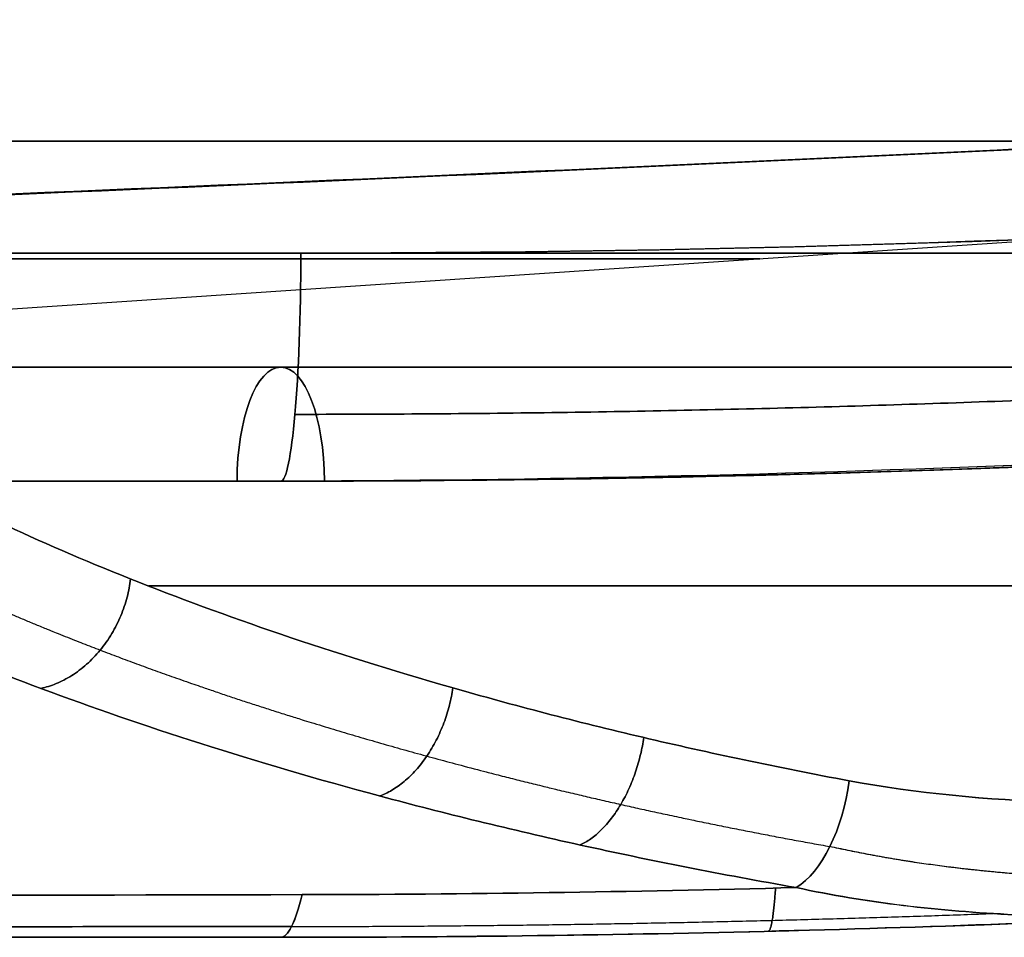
# Model space of a CAD drawing. Header units: millimetres. Extents: x -66 to 114, y 79 to 395.
# Tile 14 of 239: x 16.31 to 20.62, y 78.97 to 83. Entities that reach past the tile are written whole.
import ezdxf

# ---------------------------------------------------------------- set-up
doc = ezdxf.new("R2010")
doc.units = ezdxf.units.MM
doc.layers.add('Layer 01', color=18, linetype='Continuous', true_color=0x000000)

# ---------------------------------------------------------------- blocks, each defined once
blk = doc.blocks.new('Block 01')
at = {"layer": 'Layer 01'}
for p, q in [((6.4369, 81.0694), (35.1896, 82.9969)), ((15.4728, 81.9733, -27.9079), (27.3515, 81.9733, -27.9079)), ((15.4735, 81.9733, 27.7985), (27.3601, 81.9733, 27.7985)), ((17.45, 81.4733, -7.2987), (11.4875, 81.4733, -4.829)), ((17.45, 81.4733, 7.1987), (11.523, 81.4733, 4.7437)), ((4.5668, 80.9733, -11.2726), (17.45, 80.9733, -11.2726)), ((4.5668, 80.9733, 11.1726), (17.45, 80.9733, 11.1726)), ((6.4497, 80.9733, -0.05), (17.45, 80.9733, -0.05)), ((-17.55, 78.9733, -0.05), (17.45, 78.9733, -0.05))]:
    blk.add_line(p, q, dxfattribs=at)
for centre, radius, end in [((17.45, 164.8483, -0.05), 83.875, 281.897755), ((17.45, 164.8483, -0.05), 85.875, 284.627089), ((17.45, 164.8483, -12.0582), 83.875, 276.974893), ((17.45, 164.8483, 11.9582), 83.875, 276.974893)]:
    blk.add_arc(centre, radius, 270, end, dxfattribs=at)
at = {"layer": 'Layer 01', "extrusion": (-2.67785e-13, -1, -4.55218e-12)}
blk.add_arc((11.95, -84.8, -82.4646), 124.3135, 84.794876, 88.380129, dxfattribs=at)
at = {"layer": 'Layer 01', "extrusion": (-1.12826e-15, -1, 4.96171e-14)}
blk.add_arc((11.95, 84.7, -82.4646), 124.3135, 271.619871, 275.205124, dxfattribs=at)
at = {"layer": 'Layer 01', "extrusion": (0, 1, 0)}
for centre, radius, start, end in [((0, 0, 81.9485), 19.5501, 90, 270), ((-11.95, -84.8, 81.9733), 123.8135, 92.751047, 95.205124), ((-24.95, -28.5663, 80.5138), 10, 36.09521, 83.20703), ((-24.95, 28.4663, 80.5138), 10, 276.79297, 323.90466)]:
    blk.add_arc(centre, radius, start, end, dxfattribs=at)
at = {"layer": 'Layer 01', "extrusion": (-2.73214e-15, -1, 3.44529e-14)}
blk.add_arc((-0.05, 181.3091, -81.9733), 199.3591, 274.006782, 275.061435, dxfattribs=at)
at = {"layer": 'Layer 01', "extrusion": (-2.72852e-14, -1, -3.9306e-13)}
blk.add_arc((-0.05, -181.4091, -81.9733), 199.3591, 84.938565, 85.993218, dxfattribs=at)
at = {"layer": 'Layer 01', "extrusion": (-6.11679e-17, -1, -5.43141e-17)}
blk.add_arc((24.95, 28.4663, -81.9733), 9.5, 180, 263.20703, dxfattribs=at)
at = {"layer": 'Layer 01', "extrusion": (-4.41204e-17, -1, 3.91768e-17)}
blk.add_arc((24.95, -28.5663, -81.9733), 9.5, 96.79297, 180, dxfattribs=at)
at = {"layer": 'Layer 01', "extrusion": (-6.17968e-16, 1, -1.03634e-14)}
blk.add_arc((-11.95, -84.8, 81.9733), 123.8135, 91.619871, 95.205124, dxfattribs=at)
at = {"layer": 'Layer 01', "extrusion": (7.03639e-16, 1, -1.18001e-14)}
blk.add_arc((-11.95, 84.7, 81.9733), 123.8135, 264.794876, 268.380129, dxfattribs=at)
at = {"layer": 'Layer 01', "extrusion": (-0.996101, -3.18282e-16, -0.088224)}
blk.add_arc((-81.9733, -17.7526, -15.946), 1, 270, 0, dxfattribs=at)
at = {"layer": 'Layer 01', "extrusion": (-0.996101, -2.37259e-16, 0.088224)}
blk.add_arc((-81.9733, 17.653, -15.9548), 1, 360, 90, dxfattribs=at)
at = {"layer": 'Layer 01', "extrusion": (-5.25522e-17, -1, 5.62786e-17)}
blk.add_arc((24.95, -28.5663, -81.4733), 10, 96.79297, 169.28494, dxfattribs=at)
at = {"layer": 'Layer 01', "extrusion": (2.32538e-17, -1, 2.49027e-17)}
blk.add_arc((24.95, 28.4663, -81.4733), 10, 190.71506, 263.20703, dxfattribs=at)
at = {"layer": 'Layer 01', "extrusion": (0.92388, 7.2235e-17, -0.382683)}
blk.add_arc((80.9733, -0.0653, 18.9148), 0.5, 270, 89.975, dxfattribs=at)
at = {"layer": 'Layer 01', "extrusion": (0.92388, 4.33356e-16, 0.382683)}
blk.add_arc((80.9733, -0.0271, 18.8765), 0.5, 270, 90, dxfattribs=at)
at = {"layer": 'Layer 01', "extrusion": (-2.66546e-15, 1, 3.36121e-14)}
blk.add_arc((0.05, 181.3091, 80.9733), 198.3591, 264.938565, 265.993218, dxfattribs=at)
at = {"layer": 'Layer 01', "extrusion": (3.21398e-14, 1, 4.54524e-13)}
blk.add_arc((0.05, -181.4091, 80.9733), 198.3591, 94.006782, 95.061435, dxfattribs=at)
at = {"layer": 'Layer 01', "extrusion": (0.855636, -0.151506, 0.494907)}
blk.add_arc((81.8731, -19.6476, -4.8585), 0.5, 203.6412, 275.0082, dxfattribs=at)
at = {"layer": 'Layer 01', "extrusion": (0.855636, -0.151506, -0.494907)}
blk.add_arc((81.8731, 19.5607, -4.809), 0.5, 84.9918, 156.3588, dxfattribs=at)
at = {"layer": 'Layer 01', "extrusion": (-0.995913, 1.55829e-14, 0.090323)}
blk.add_arc((-81.9733, 20.1384, -15.6952), 3, 360, 20.3378, dxfattribs=at)
at = {"layer": 'Layer 01', "extrusion": (-0.995913, -3.99961e-14, -0.090323)}
blk.add_arc((-81.9733, -20.238, -15.6862), 3, 339.6622, 0, dxfattribs=at)
at = {"layer": 'Layer 01'}
for points, knots in [([(13.8801, 82.1385, -17.5627), (16.587, 82.2411, -17.3731), (19.2869, 82.3625, -17.1285), (24.6733, 82.6248, -16.5296), (27.3599, 82.7658, -16.1753), (30.0401, 82.9122, -15.7661)], [-16.283738, -16.283738, -16.283738, -16.283738, -8.141869, -8.141869, 0, 0, 0, 0]), ([(30.0077, 82.9073, 15.671), (27.3329, 82.761, 16.079), (24.6517, 82.62, 16.4322), (19.276, 82.3576, 17.0295), (16.5816, 82.236, 17.2735), (13.8801, 82.1333, 17.4627)], [-16.251094, -16.251094, -16.251094, -16.251094, -8.125547, -8.125547, 0, 0, 0, 0]), ([(19.9431, 79.6597, 19.81), (19.63, 79.7179, 19.9911), (19.3282, 79.7818, 20.1883), (18.7467, 79.9187, 20.6145), (18.4658, 79.9922, 20.845), (17.6709, 80.2198, 21.572), (17.2014, 80.3813, 22.105), (16.584, 80.6273, 22.9766), (16.3919, 80.7104, 23.2809), (16.0424, 80.8744, 23.9075), (15.8856, 80.9549, 24.2279), (15.4681, 81.1899, 25.2104), (15.2594, 81.3379, 25.8934), (15.1244, 81.4733, 26.607)], [0, 0, 0, 0, 1.099354, 1.099354, 2.198708, 2.198708, 4.397415, 4.397415, 5.496769, 5.496769, 6.596123, 6.596123, 8.794831, 8.794831, 8.794831, 8.794831]), ([(15.1244, 81.4733, -26.707), (15.2594, 81.3379, -25.9934), (15.4681, 81.1899, -25.3104), (15.8856, 80.9549, -24.3279), (16.0424, 80.8744, -24.0075), (16.3919, 80.7104, -23.3809), (16.584, 80.6273, -23.0766), (17.2014, 80.3813, -22.205), (17.6709, 80.2198, -21.672), (18.4658, 79.9922, -20.945), (18.7467, 79.9187, -20.7145), (19.3282, 79.7818, -20.2883), (19.63, 79.7179, -20.0911), (19.9431, 79.6597, -19.91)], [0, 0, 0, 0, 2.198708, 2.198708, 3.298062, 3.298062, 4.397415, 4.397415, 6.596123, 6.596123, 7.695477, 7.695477, 8.794831, 8.794831, 8.794831, 8.794831]), ([(14.646, 80.9819, 26.6053), (14.7885, 80.8476, 25.8619), (15.0089, 80.7008, 25.1509), (15.4497, 80.468, 24.1288), (15.6151, 80.3883, 23.7956), (15.9839, 80.226, 23.1443), (16.1864, 80.1438, 22.8284), (16.8368, 79.9008, 21.9239), (17.3307, 79.7415, 21.3718), (18.1653, 79.5175, 20.6195), (18.4599, 79.4452, 20.3813), (19.0685, 79.3109, 19.9413), (19.3839, 79.2484, 19.738), (19.7106, 79.1914, 19.5514)], [0, 0, 0, 0, 2.287094, 2.287094, 3.430641, 3.430641, 4.574188, 4.574188, 6.861282, 6.861282, 8.004829, 8.004829, 9.148376, 9.148376, 9.148376, 9.148376]), ([(19.7106, 79.1914, -19.6514), (19.3839, 79.2484, -19.838), (19.0685, 79.3109, -20.0413), (18.4599, 79.4452, -20.4813), (18.1653, 79.5175, -20.7195), (17.3307, 79.7415, -21.4718), (16.8368, 79.9008, -22.0239), (16.1864, 80.1438, -22.9284), (15.9839, 80.226, -23.2443), (15.6151, 80.3883, -23.8956), (15.4497, 80.468, -24.2288), (15.0089, 80.7008, -25.2509), (14.7885, 80.8476, -25.9619), (14.646, 80.9819, -26.7053)], [0, 0, 0, 0, 1.143547, 1.143547, 2.287094, 2.287094, 4.574188, 4.574188, 5.717735, 5.717735, 6.861282, 6.861282, 9.148376, 9.148376, 9.148376, 9.148376]), ([(19.9431, 79.6597, -19.91), (20.2404, 79.6044, -19.738), (20.546, 79.5765, -19.5817), (21.1727, 79.5543, -19.3007), (21.4939, 79.5604, -19.1761), (21.8229, 79.5775, -19.0678)], [0, 0, 0, 0, 1.035375, 1.035375, 2.07075, 2.07075, 2.07075, 2.07075]), ([(21.8229, 79.5775, 18.9678), (21.495, 79.5605, 19.0757), (21.1742, 79.5543, 19.2001), (20.5467, 79.5764, 19.4813), (20.2389, 79.6047, 19.6389), (19.9431, 79.6597, 19.81)], [0, 0, 0, 0, 1.035371, 1.035371, 2.070742, 2.070742, 2.070742, 2.070742]), ([(21.6912, 79.0781, -18.5929), (21.3392, 79.0607, -18.7322), (20.9983, 79.0565, -18.8909), (20.3381, 79.0883, -19.2443), (20.0188, 79.1242, -19.4392), (19.7106, 79.1914, -19.6514)], [0, 0, 0, 0, 1.130243, 1.130243, 2.260487, 2.260487, 2.260487, 2.260487]), ([(19.7106, 79.1914, 19.5514), (20.017, 79.1246, 19.3404), (20.339, 79.0882, 19.1438), (21.0002, 79.0564, 18.7899), (21.3407, 79.0608, 18.6317), (21.6912, 79.0781, 18.4929)], [0, 0, 0, 0, 1.130238, 1.130238, 2.260476, 2.260476, 2.260476, 2.260476]), ([(17.5442, 79.1604, 19.6769), (14.6166, 79.1542, 19.9256), (11.683, 79.1496, 20.1122), (5.817, 79.1436, 20.3606), (-0.0493, 79.1407, 20.4847), (-5.916, 79.1436, 20.3607), (-11.7831, 79.1496, 20.1122), (-14.7166, 79.1542, 19.9256), (-17.6442, 79.1604, 19.6769)], [-35.234475, -35.234475, -35.234475, -35.234475, -26.425856, -26.425856, -17.617237, -8.808619, -8.808619, 0, 0, 0, 0]), ([(-0.05, 79.1422, -20.5227), (2.8832, 79.1422, -20.5227), (5.8164, 79.1436, -20.4607), (11.6833, 79.1496, -20.2122), (14.6167, 79.1542, -20.0256), (17.5442, 79.1604, -19.7769)], [-17.616581, -17.616581, -17.616581, -17.616581, -8.808291, -8.808291, 0, 0, 0, 0])]:
    blk.add_open_spline(points, degree=3, knots=knots, dxfattribs=at)
for points, degree in [([(30.0401, 82.9122, -15.7661), (25.9124, 82.2887, -16.3963), (21.7455, 81.9733, -16.9), (17.5382, 81.9733, -17.2726)], 3), ([(17.5382, 81.9733, 17.1726), (21.7345, 81.9733, 16.801), (25.8907, 82.287, 16.299), (30.0077, 82.9073, 15.671)], 3), ([(32.2293, 82.2857, 12.7806), (27.4097, 81.4229, 10.7834), (22.5268, 80.9847, 8.7604), (17.6413, 80.9733, 6.7368)], 3), ([(17.6413, 80.9735, -6.8368), (22.5268, 80.9847, -8.8604), (27.4096, 81.4229, -10.8834), (32.2293, 82.2857, -12.8806)], 3), ([(17.45, 80.9733, 7.7399), (22.2694, 80.9733, 9.7362), (27.0873, 81.389, 11.7314), (31.8457, 82.218, 13.7017)], 3), ([(31.8457, 82.218, -13.8017), (27.0873, 81.389, -11.8314), (22.2694, 80.9733, -9.8362), (17.45, 80.9733, -7.8399)], 3), ([(30.4404, 81.9854, 14.6166), (26.1526, 81.3132, 15.2723), (21.8229, 80.9733, 15.7938), (17.45, 80.9733, 16.1765)], 3), ([(17.45, 80.9733, -16.2765), (21.8229, 80.9733, -15.8938), (26.1526, 81.3132, -15.3723), (30.4404, 81.9854, -14.7166)], 3), ([(17.2587, 80.9733, -7.7607), (11.5022, 80.9733, -5.3763), (5.7458, 80.9733, -2.9919)], 2), ([(5.7458, 80.9733, 2.8919), (11.5022, 80.9733, 5.2763), (17.2587, 80.9733, 7.6607)], 2), ([(6.1285, 80.9733, -2.068), (11.7893, 80.9733, -4.4128), (17.45, 80.9733, -6.7575)], 2), ([(17.45, 80.9733, 6.6575), (11.7893, 80.9733, 4.3128), (6.1285, 80.9733, 1.968)], 2), ([(17.45, 80.9733, -6.7575), (17.5138, 80.9733, -6.784), (17.5776, 80.9734, -6.8104), (17.6413, 80.9735, -6.8368)], 3), ([(17.45, 80.9733, -7.8399), (17.45, 80.9733, -12.0582), (17.45, 80.9733, -16.2765)], 2), ([(17.45, 80.9733, 6.6575), (17.45, 80.9733, -0.05), (17.45, 80.9733, -6.7575)], 2), ([(17.45, 80.9733, 7.7399), (17.45, 80.9733, 11.9582), (17.45, 80.9733, 16.1765)], 2), ([(17.5442, 79.1604, -19.7769), (18.2653, 79.1619, -19.7156), (18.9875, 79.1722, -19.6739), (19.7106, 79.1914, -19.6514)], 3), ([(19.7106, 79.1914, 19.5514), (18.9875, 79.1722, 19.5739), (18.2653, 79.1619, 19.6156), (17.5442, 79.1604, 19.6769)], 3), ([(21.6912, 79.0781, -18.5929), (20.2758, 79.0081, -18.5669), (18.862, 78.9733, -18.6149), (17.45, 78.9733, -18.7384)], 3), ([(17.45, 78.9733, 18.6384), (18.862, 78.9733, 18.5149), (20.2758, 79.0081, 18.4669), (21.6912, 79.0781, 18.4929)], 3), ([(17.45, 78.9733, -18.7384), (17.45, 78.9733, -0.05), (17.45, 78.9733, 18.6384)], 2)]:
    blk.add_open_spline(points, degree=degree, dxfattribs=at)
at = {"layer": 'Layer 01', "extrusion": (-0.382683, 6.06427e-12, -0.92388)}
blk.add_open_spline([(31.8521, 82.2526, -13.8055), (29.4477, 81.8278, -12.8096), (27.0205, 81.508, -11.8042), (22.147, 81.0808, -9.7855), (19.7009, 80.9733, -8.7723), (17.2587, 80.9733, -7.7607)], degree=3, knots=[0, 0, 0, 0, 8.015467, 8.015467, 16.030935, 16.030935, 16.030935, 16.030935], dxfattribs=at)
at = {"layer": 'Layer 01', "extrusion": (0.382683, -5.40876e-13, -0.92388)}
blk.add_open_spline([(31.8521, 82.2526, 13.7055), (29.4477, 81.8278, 12.7096), (27.0205, 81.508, 11.7042), (22.1474, 81.0808, 9.6857), (19.7017, 80.9734, 8.6726), (17.2599, 80.9733, 7.6612)], degree=3, knots=[0, 0, 0, 0, 8.015467, 8.015467, 16.029627, 16.029627, 16.029627, 16.029627], dxfattribs=at)
at = {"layer": 'Layer 01'}
for points, weights in [([(30.5006, 82.2829, 15.3073), (26.2054, 81.6079, 15.9704), (21.8813, 81.2679, 16.4956), (17.5124, 81.2662, 16.8809)], [0.857715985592, 0.855772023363, 0.854366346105, 0.85355339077]), ([(17.5124, 81.2662, -16.9809), (21.8813, 81.2679, -16.5956), (26.2054, 81.6079, -16.0704), (30.5006, 82.2829, -15.4073)], [0.853553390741, 0.854366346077, 0.855772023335, 0.857715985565]), ([(17.4978, 79.0205, -19.266), (18.5259, 79.0213, -19.1774), (19.551, 79.0404, -19.129), (20.5731, 79.0776, -19.1191)], [0.992145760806, 0.992103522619, 0.99208718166, 0.992096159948]), ([(17.4978, 79.0205, 19.166), (18.5259, 79.0213, 19.0774), (19.551, 79.0404, 19.029), (20.5732, 79.0776, 19.0191)], [0.992145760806, 0.992103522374, 0.992087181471, 0.992096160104])]:
    blk.add_rational_spline(points, weights, degree=3, dxfattribs=at)
for points, weights, knots in [([(14.9795, 81.1357, 26.6406), (15.1137, 81.0044, 25.9231), (15.3223, 80.8606, 25.2331), (15.7438, 80.6315, 24.2366), (15.9019, 80.5532, 23.912), (16.2552, 80.3936, 23.2766), (16.4495, 80.3127, 22.9679), (17.0736, 80.0737, 22.0849), (17.5498, 79.9163, 21.5425), (18.3596, 79.6942, 20.8013), (18.6455, 79.6225, 20.5667), (19.2354, 79.4896, 20.1341), (19.541, 79.4278, 19.9343), (19.8579, 79.3714, 19.7508)], [0.863889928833, 0.866673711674, 0.869938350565, 0.875289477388, 0.877149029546, 0.880975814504, 0.882931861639, 0.888755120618, 0.892616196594, 0.898087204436, 0.899859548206, 0.903164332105, 0.904708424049, 0.906125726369], [0, 0, 0, 0, 2.287091, 2.287091, 3.430636, 3.430636, 4.574182, 4.574182, 6.861273, 6.861273, 8.004818, 8.004818, 9.148364, 9.148364, 9.148364, 9.148364]), ([(14.9795, 81.1357, -26.7406), (15.1137, 81.0044, -26.0231), (15.3223, 80.8606, -25.3331), (15.7438, 80.6315, -24.3366), (15.9019, 80.5532, -24.012), (16.2552, 80.3936, -23.3766), (16.4495, 80.3127, -23.0679), (17.0736, 80.0737, -22.1849), (17.5498, 79.9163, -21.6425), (18.3596, 79.6942, -20.9013), (18.6455, 79.6225, -20.6667), (19.2354, 79.4896, -20.2341), (19.541, 79.4278, -20.0343), (19.8579, 79.3714, -19.8508)], [0.863889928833, 0.866673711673, 0.869938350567, 0.875289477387, 0.877149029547, 0.880975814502, 0.882931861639, 0.888755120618, 0.892616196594, 0.898087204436, 0.899859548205, 0.903164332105, 0.904708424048, 0.906125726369], [0, 0, 0, 0, 2.287091, 2.287091, 3.430636, 3.430636, 4.574182, 4.574182, 6.861273, 6.861273, 8.004818, 8.004818, 9.148364, 9.148364, 9.148364, 9.148364]), ([(21.7936, 79.2271, -18.9261), (21.4571, 79.2179, -19.0447), (21.1257, 79.2203, -19.1817), (20.4801, 79.2629, -19.4903), (20.1657, 79.302, -19.6613), (19.8579, 79.3714, -19.8508)], [0.856273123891, 0.864317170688, 0.872610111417, 0.889336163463, 0.897769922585, 0.906125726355], [0, 0, 0, 0, 1.130247, 1.130247, 2.260494, 2.260494, 2.260494, 2.260494]), ([(21.7936, 79.2271, 18.8261), (21.4637, 79.218, 18.9424), (21.1356, 79.22, 19.0774), (20.4888, 79.2619, 19.3857), (20.1685, 79.3014, 19.5596), (19.8579, 79.3714, 19.7508)], [0.856273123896, 0.864158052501, 0.872360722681, 0.8891052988, 0.897695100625, 0.906125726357], [0, 0, 0, 0, 1.130249, 1.130249, 2.260499, 2.260499, 2.260499, 2.260499]), ([(-17.5978, 79.0205, 19.1659), (-11.7501, 79.0173, 19.6787), (-5.8985, 79.0158, 19.9337), (5.7985, 79.0158, 19.9337), (11.6501, 79.0173, 19.6787), (17.4978, 79.0205, 19.1659)], [0.992145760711, 0.992668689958, 0.9929144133, 0.9929144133, 0.992668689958, 0.992145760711], [0, 0, 0, 0, 17.620546, 17.620546, 35.241093, 35.241093, 35.241093, 35.241093]), ([(17.4978, 79.0205, -19.2659), (11.6501, 79.0173, -19.7787), (5.7985, 79.0158, -20.0337), (-5.8985, 79.0158, -20.0337), (-11.7501, 79.0173, -19.7787), (-17.5978, 79.0205, -19.2659)], [0.992145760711, 0.992668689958, 0.9929144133, 0.9929144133, 0.992668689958, 0.992145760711], [0, 0, 0, 0, 17.620546, 17.620546, 35.241093, 35.241093, 35.241093, 35.241093])]:
    blk.add_rational_spline(points, weights, degree=3, knots=knots, dxfattribs=at)
at = {"layer": 'Layer 01', "extrusion": (3.73098e-14, 1, -4.2125e-13)}
blk.add_rational_spline([(13.8103, 80.9733, -16.5652), (15.6315, 80.9733, -16.4376), (17.45, 80.9733, -16.2765)], [0.999994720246, 0.999952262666, 0.999994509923], degree=2, dxfattribs=at)
at = {"layer": 'Layer 01', "extrusion": (3.73098e-14, -1, 4.2125e-13)}
blk.add_rational_spline([(17.45, 80.9733, 16.1765), (15.6315, 80.9733, 16.3376), (13.8103, 80.9733, 16.4652)], [0.999994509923, 0.999952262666, 0.999994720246], degree=2, dxfattribs=at)
at = {"layer": 'Layer 01', "extrusion": (0.382683, 6.95409e-08, -0.92388)}
blk.add_open_spline([(17.2599, 80.9733, 7.6612), (17.2595, 80.9733, 7.661), (17.2591, 80.9733, 7.6608), (17.2587, 80.9733, 7.6607)], degree=3, dxfattribs=at)
at = {"layer": 'Layer 01', "extrusion": (-1.12623e-07, 1, -2.71896e-07)}
blk.add_open_spline([(17.45, 80.9733, -7.8399), (17.3862, 80.9733, -7.8135), (17.3224, 80.9733, -7.7871), (17.2587, 80.9733, -7.7607)], degree=3, dxfattribs=at)
at = {"layer": 'Layer 01', "extrusion": (-1.92699e-08, -1, -7.98186e-09)}
blk.add_open_spline([(17.2599, 80.9733, 7.6612), (17.3232, 80.9733, 7.6874), (17.3866, 80.9733, 7.7137), (17.45, 80.9733, 7.7399)], degree=3, dxfattribs=at)
at = {"layer": 'Layer 01', "extrusion": (-0.382683, 0.000218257, 0.92388)}
blk.add_open_spline([(17.6413, 80.9733, 6.7368), (17.5776, 80.9734, 6.7104), (17.5138, 80.9733, 6.684), (17.45, 80.9733, 6.6575)], degree=3, dxfattribs=at)
at = {"layer": 'Layer 01', "extrusion": (0.564892, -0.214252, -0.796864)}
blk.add_rational_spline([(16.3986, 80.0645, 22.5333), (16.7405, 80.1394, 22.7555), (16.7919, 80.5445, 22.683)], [1.00000002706, 0.769745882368, 1], degree=2, dxfattribs=at)
at = {"layer": 'Layer 01', "extrusion": (-0.564892, 0.214252, -0.796864)}
blk.add_rational_spline([(16.7919, 80.5445, -22.783), (16.7405, 80.1394, -22.8555), (16.3986, 80.0645, -22.6333)], [1, 0.769745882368, 1.00000002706], degree=2, dxfattribs=at)
at = {"layer": 'Layer 01', "extrusion": (0.723785, -0.19722, -0.661241)}
blk.add_rational_spline([(17.8839, 79.593, 20.8731), (18.1491, 79.6897, 21.1346), (18.2051, 80.0668, 21.0834)], [0.999999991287, 0.792527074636, 1], degree=2, dxfattribs=at)
at = {"layer": 'Layer 01', "extrusion": (-0.723785, 0.19722, -0.661241)}
blk.add_rational_spline([(18.2051, 80.0668, -21.1834), (18.1491, 79.6897, -21.2346), (17.8839, 79.593, -20.9731)], [1, 0.792527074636, 0.999999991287], degree=2, dxfattribs=at)
at = {"layer": 'Layer 01', "extrusion": (0.793945, -0.177874, -0.581388)}
blk.add_rational_spline([(18.7634, 79.3782, 20.1619), (18.9887, 79.484, 20.4371), (19.0419, 79.8492, 20.3982)], [1.00000000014, 0.803023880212, 1], degree=2, dxfattribs=at)
at = {"layer": 'Layer 01', "extrusion": (-0.793945, 0.177874, -0.581388)}
blk.add_rational_spline([(19.0419, 79.8492, -20.4982), (18.9887, 79.484, -20.5371), (18.7634, 79.3782, -20.2619)], [1, 0.803023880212, 1.00000000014], degree=2, dxfattribs=at)
at = {"layer": 'Layer 01', "extrusion": (0.999079, 0.024889, 0.034959)}
blk.add_rational_spline([(19.6195, 79.189, -19.6543), (19.6065, 79.0004, -19.1486), (19.5876, 78.9999, -18.609)], [1.00000347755, 0.984188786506, 0.999999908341], degree=2, dxfattribs=at)
at = {"layer": 'Layer 01', "extrusion": (0.999079, 0.024889, -0.034959)}
blk.add_rational_spline([(19.5876, 78.9999, 18.509), (19.6065, 79.0004, 19.0486), (19.6195, 79.189, 19.5543)], [0.999999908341, 0.984188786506, 1.00000347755], degree=2, dxfattribs=at)
at = {"layer": 'Layer 01', "extrusion": (4.06024e-16, -1, -3.3678e-14)}
blk.add_open_spline([(-17.55, 78.9733, 18.6384), (-11.7167, 78.9733, 19.1675), (-0.05, 78.9733, 19.6934), (11.6167, 78.9733, 19.1675), (17.45, 78.9733, 18.6384)], degree=3, dxfattribs=at)
at = {"layer": 'Layer 01', "extrusion": (-2.18785e-29, 1, -2.69424e-14)}
blk.add_open_spline([(17.45, 78.9733, -18.7384), (11.6167, 78.9733, -19.2675), (-0.05, 78.9733, -19.7934), (-11.7167, 78.9733, -19.2675), (-17.55, 78.9733, -18.7384)], degree=3, dxfattribs=at)

msp = doc.modelspace()

# ---------------------------------------------------------------- block references
at = {"layer": 'Layer 01'}
msp.add_blockref('Block 01', (0, 0), dxfattribs=at)

doc.saveas('drawing.dxf')
